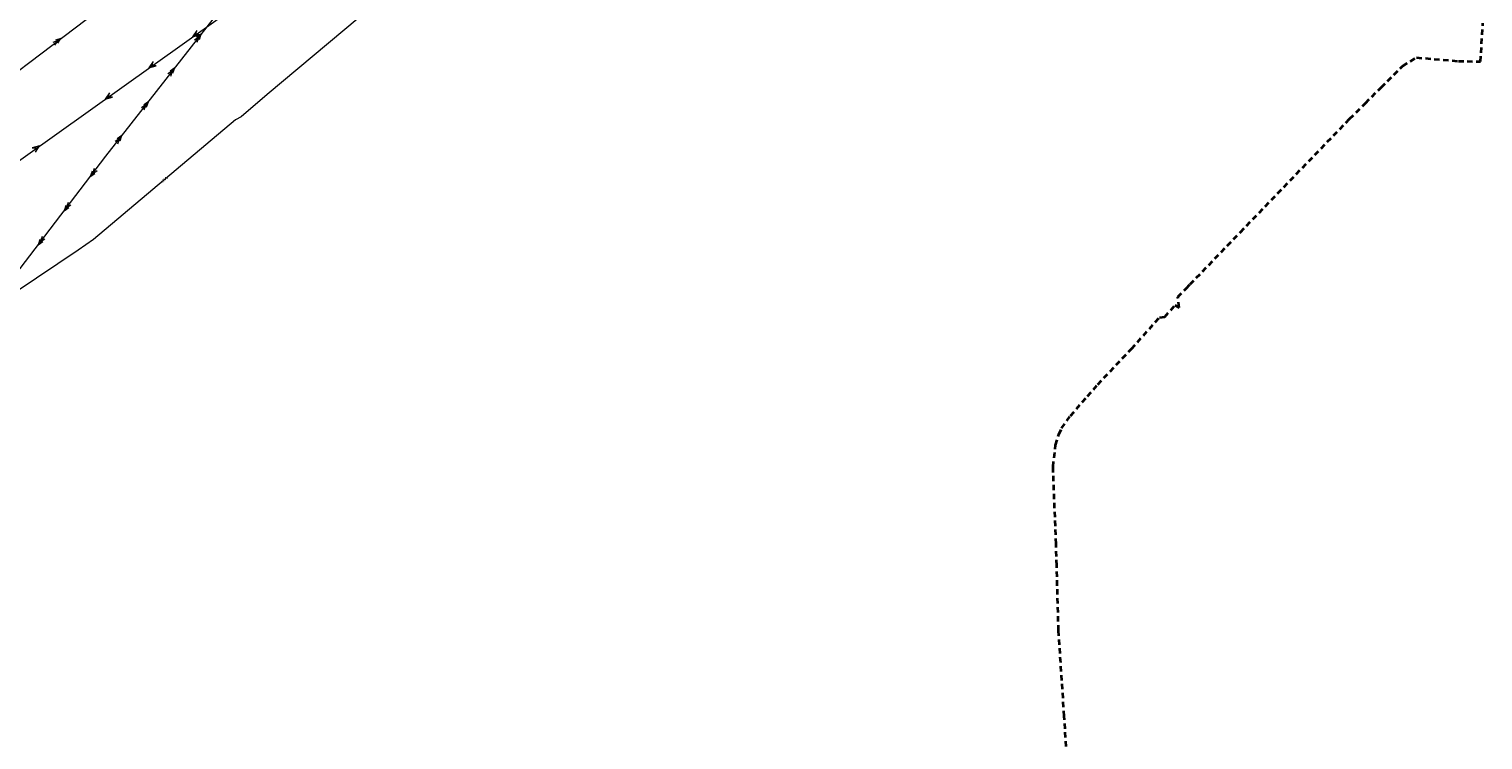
# Model space of a CAD drawing. Extents: x 7414218 to 7427513, y 5544630 to 5555035.
# Tile 7 of 46: x 7419374 to 7419780, y 5549245 to 5549444. Entities that reach past the tile are written whole.
import ezdxf
from ezdxf.enums import TextEntityAlignment as Align

# ---------------------------------------------------------------- set-up
doc = ezdxf.new("R2010")
doc.units = 0
doc.linetypes.add('PRZER3-2', pattern=[2.5, 1.5, -1])
doc.layers.get('0').update_dxf_attribs({"linetype": 'CONTINUOUS'})
doc.layers.add('EGOE', color=7, linetype='CONTINUOUS', lineweight=35)
doc.layers.add('SUEP', color=1, linetype='CONTINUOUS', lineweight=18, true_color=0xff0000)
doc.layers.add('SUEP_O', color=1, linetype='CONTINUOUS', lineweight=18, true_color=0xff0000)
doc.styles.add('Times New Roman', font='times.ttf')

# ---------------------------------------------------------------- blocks, each defined once
blk = doc.blocks.new('SUEP2')
at = {"color": 0}
for points in [[(-1.25, -0.5), (0.25, 0), (-1.25, 0.5)], [(-0.25, -0.5), (1.25, 0), (-0.25, 0.5)]]:
    blk.add_lwpolyline(points, dxfattribs=at)
blk = doc.blocks.new('SUEP3')
at = {"color": 0}
blk.add_lwpolyline([(0, 0), (-1, -0.75), (1, 0), (-1, 0.75)], close=True, dxfattribs=at)

msp = doc.modelspace()

# ---------------------------------------------------------------- linework, layer by layer
at = {"layer": 'EGOE', "linetype": 'PRZER3-2', "lineweight": 35, "elevation": 10.22}
msp.add_lwpolyline([(7419663.85, 5549240.77), (7419663.11, 5549251.78), (7419661.53, 5549275.74), (7419661.01, 5549293.92), (7419660.84, 5549299.92), (7419659.98, 5549321.47), (7419660.69, 5549327.55), (7419661.62, 5549330.48), (7419662.39, 5549332.24), (7419664.89, 5549335.74), (7419669.61, 5549341.18), (7419672.51, 5549344.47), (7419681.9, 5549354.46), (7419689.78, 5549363.23), (7419691.23, 5549363.38), (7419694.08, 5549366.64), (7419695.21, 5549365.99), (7419694.9, 5549368.95), (7419697.21, 5549371.35), (7419698.3, 5549372.48), (7419712.37, 5549387.07), (7419742.92, 5549418.75), (7419747.35, 5549423.15), (7419751.76, 5549427.54), (7419757.74, 5549433.5), (7419761.59, 5549435.87), (7419773.31, 5549434.88), (7419779.51, 5549434.73), (7419780.18, 5549445.48)], dxfattribs=at)
at = {"layer": 'SUEP', "linetype": 'Continuous', "lineweight": 18, "elevation": 10.14}
for points in [[(7417746.36, 5549831.46), (7418038.81, 5549766.35), (7418280.02, 5549712.5), (7418523.43, 5549585.32), (7418752.97, 5549465.24), (7418900.78, 5549387.21), (7419156.21, 5549254.06), (7419188.28, 5549274.74), (7419308.66, 5549362.72), (7419462.94, 5549472.73), (7419590.72, 5549564.27), (7419591.77, 5549565.02)], [(7418680.54, 5548983.12), (7418777.37, 5548991.24), (7418780.72, 5548991.52), (7418783.68, 5548993.77), (7418849.42, 5549043.73), (7418935.94, 5549108.06), (7419019.64, 5549170.15), (7419103.5, 5549233.06), (7419187.54, 5549296.35), (7419272.42, 5549359.18), (7419357.7, 5549422.34), (7419444.21, 5549487.91), (7419549.66, 5549520.76)], [(7419547.84, 5549512.16), (7419538.32, 5549504.99), (7419523.47, 5549493.24), (7419492.09, 5549467.44), (7419474.52, 5549454.33), (7419440.22, 5549425.57), (7419432.96, 5549419.34), (7419431.41, 5549418.44), (7419391.73, 5549385.01), (7419387.46, 5549382.04), (7419370.08, 5549370.36), (7419360.04, 5549363.78), (7419344.58, 5549353.29), (7419333.81, 5549345.23), (7419314.96, 5549331.83), (7419301.55, 5549322.58), (7419294.79, 5549317.53), (7419294.27, 5549317.38), (7419292.33, 5549315.97)], [(7419341.02, 5549337.08), (7419351.34, 5549351.01), (7419395.19, 5549408.34), (7419450.14, 5549478.59), (7419547.67, 5549510.39)]]:
    msp.add_lwpolyline(points, dxfattribs=at)

# ---------------------------------------------------------------- block references
at = {"layer": 'SUEP', "linetype": 'Continuous', "lineweight": 18}
for name, p, rotation in [('SUEP2', (7419381.61, 5549440.46, 10.14), 37.16020081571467), ('SUEP3', (7419420.19, 5549442.25, 10.14), 215.4909275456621), ('SUEP2', (7419421.07, 5549441.42, 10.14), 51.96725474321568), ('SUEP3', (7419407.98, 5549433.54, 10.14), 215.4909275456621), ('SUEP2', (7419413.67, 5549431.97, 10.14), 51.96725474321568), ('SUEP3', (7419395.77, 5549424.83, 10.14), 215.4909275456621), ('SUEP2', (7419406.28, 5549422.52, 10.14), 51.96725474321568), ('SUEP2', (7419398.89, 5549413.07, 10.14), 51.96725474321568), ('SUEP3', (7419375.83, 5549410.62, 10.14), 35.49092754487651), ('SUEP2', (7419391.54, 5549403.57, 10.14), 232.588708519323), ('SUEP2', (7419384.25, 5549394.04, 10.14), 232.588708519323), ('SUEP2', (7419376.96, 5549384.51, 10.14), 232.588708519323)]:
    msp.add_blockref(name, p, dxfattribs=dict(at, rotation=rotation))

# ---------------------------------------------------------------- texts
at = {"layer": 'SUEP_O', "linetype": 'Continuous', "lineweight": 0, "style": 'Times New Roman'}
msp.add_text('eSA', height=0.75, rotation=40.114, dxfattribs=at).set_placement((7419411.76, 5549401.51, 10.8), align=Align.CENTER)

doc.saveas('drawing.dxf')
